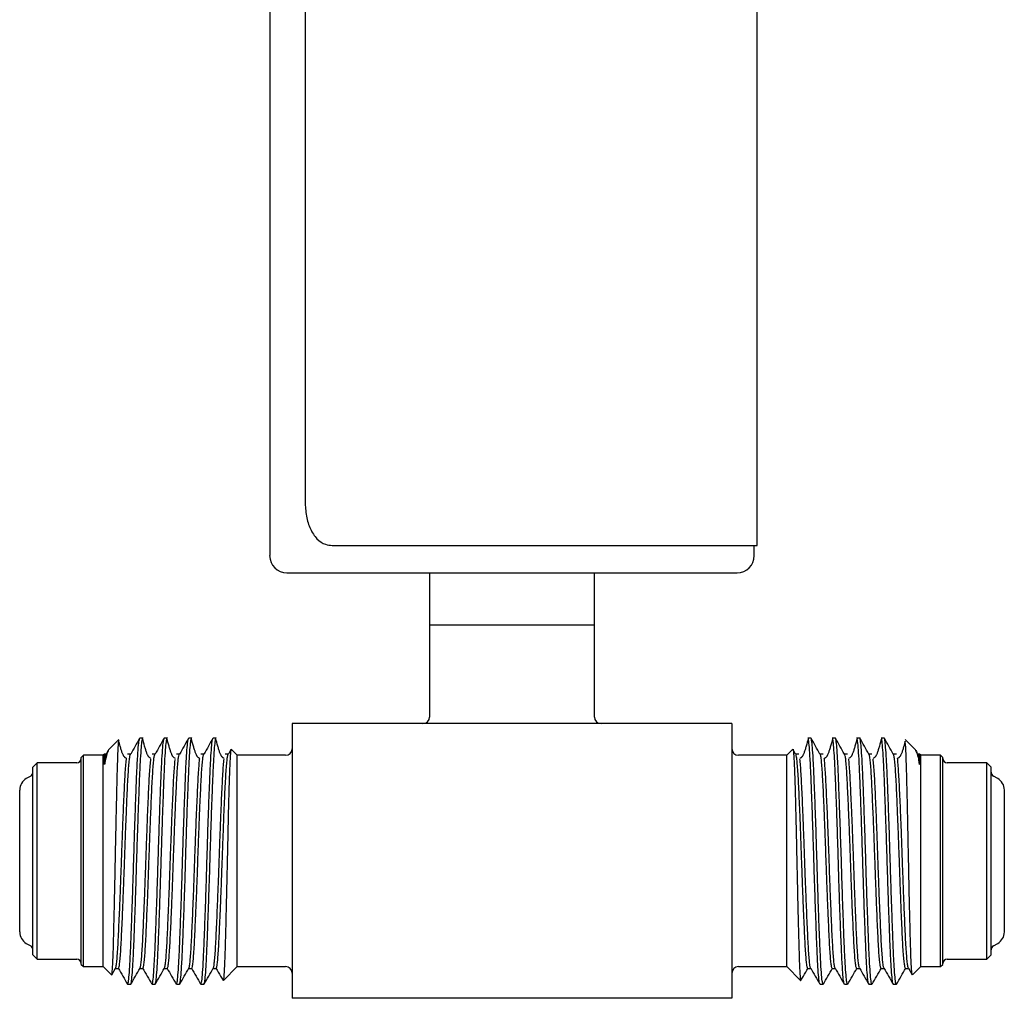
# Model space of a CAD drawing. Header units: inches. Extents: x 2.6 to 13.1, y 0.8 to 9.4.
# Tile 1 of 23: x 2.8 to 3.9, y 3.5 to 4.6. Entities that reach past the tile are written whole.
import ezdxf

# ---------------------------------------------------------------- set-up
doc = ezdxf.new("R2010")
doc.units = ezdxf.units.IN
doc.header["$MEASUREMENT"] = 0

msp = doc.modelspace()

# ---------------------------------------------------------------- linework, layer by layer
at = {"color": 7, "linetype": 'Continuous', "lineweight": 25}
for p, q in [((3.6184, 4.0102), (3.6184, 5.0727)), ((3.104, 5.0227), (3.104, 4.0602)), ((3.0638, 4.7467), (3.0638, 3.9986)), ((3.1347, 4.0102), (3.6184, 4.0102)), ((3.6149, 3.9986), (3.6149, 4.0102)), ((3.2456, 3.9789), (3.2456, 3.9199)), ((3.4332, 3.9199), (3.4332, 3.9789)), ((3.2456, 3.9199), (3.2456, 3.8149)), ((3.2456, 3.9199), (3.4332, 3.9199)), ((3.4331, 3.8149), (3.4331, 3.9199)), ((3.0894, 3.8074), (3.0894, 3.4949)), ((3.5894, 3.8074), (3.0894, 3.8074)), ((3.5894, 3.8074), (3.5894, 3.4949)), ((2.8922, 3.7893), (2.8804, 3.7775)), ((2.9195, 3.7909), (2.916, 3.7909)), ((2.9473, 3.7909), (2.9438, 3.7909)), ((2.975, 3.7909), (2.9716, 3.7909)), ((3.0028, 3.7909), (2.9994, 3.7909)), ((3.6794, 3.7909), (3.6759, 3.7909)), ((3.7071, 3.7909), (3.7037, 3.7909)), ((3.7349, 3.7909), (3.7314, 3.7909)), ((3.7627, 3.7909), (3.7592, 3.7909)), ((3.7983, 3.7775), (3.7865, 3.7893)), ((2.88, 3.7766), (2.8779, 3.7728)), ((3.0197, 3.7781), (3.0168, 3.7728)), ((3.0269, 3.7714), (3.0201, 3.7781)), ((3.6586, 3.7781), (3.6519, 3.7714)), ((3.662, 3.7728), (3.659, 3.7781)), ((3.8008, 3.7728), (3.7987, 3.7766)), ((2.8519, 3.7714), (2.8494, 3.7689)), ((2.8494, 3.5334), (2.8494, 3.7689)), ((2.8744, 3.7714), (2.8519, 3.7714)), ((2.8519, 3.5309), (2.8519, 3.7714)), ((2.8758, 3.7728), (2.8744, 3.7714)), ((2.8744, 3.5309), (2.8744, 3.7714)), ((2.8778, 3.7728), (2.8758, 3.7728)), ((3.0819, 3.7714), (3.0269, 3.7714)), ((3.0269, 3.5309), (3.0269, 3.7714)), ((3.6519, 3.7714), (3.5969, 3.7714)), ((3.6519, 3.5309), (3.6519, 3.7714)), ((3.8029, 3.7728), (3.8009, 3.7728)), ((3.8044, 3.7714), (3.8029, 3.7728)), ((3.8269, 3.7714), (3.8044, 3.7714)), ((3.8044, 3.5309), (3.8044, 3.7714)), ((3.8294, 3.7689), (3.8269, 3.7714)), ((3.8269, 3.5309), (3.8269, 3.7714)), ((3.8294, 3.5334), (3.8294, 3.7689)), ((2.7994, 3.7629), (2.7944, 3.7579)), ((2.7944, 3.5444), (2.7944, 3.7579)), ((2.8444, 3.7629), (2.7994, 3.7629)), ((2.7994, 3.5394), (2.7994, 3.7629)), ((3.8794, 3.7629), (3.8344, 3.7629)), ((3.8844, 3.7579), (3.8794, 3.7629)), ((3.8794, 3.5394), (3.8794, 3.7629)), ((3.8844, 3.5444), (3.8844, 3.7579)), ((2.7919, 3.7478), (2.7869, 3.7449)), ((3.8919, 3.7449), (3.8869, 3.7478)), ((2.7794, 3.5704), (2.7794, 3.7319)), ((3.8994, 3.5704), (3.8994, 3.7319)), ((2.7869, 3.5574), (2.7919, 3.5545)), ((3.8869, 3.5545), (3.8919, 3.5574)), ((2.7944, 3.5444), (2.7994, 3.5394)), ((2.7994, 3.5394), (2.8444, 3.5394)), ((3.8344, 3.5394), (3.8794, 3.5394)), ((3.8794, 3.5394), (3.8844, 3.5444)), ((2.8494, 3.5334), (2.8519, 3.5309)), ((2.8519, 3.5309), (2.8744, 3.5309)), ((2.8744, 3.5309), (2.8837, 3.5215)), ((2.8841, 3.5215), (2.8885, 3.5291)), ((2.8884, 3.5289), (2.8917, 3.5289)), ((3.0111, 3.5152), (3.0269, 3.5309)), ((3.0269, 3.5309), (3.0819, 3.5309)), ((3.5969, 3.5309), (3.6519, 3.5309)), ((3.6519, 3.5309), (3.6676, 3.5152)), ((3.787, 3.5289), (3.7903, 3.5289)), ((3.7902, 3.5291), (3.7946, 3.5215)), ((3.795, 3.5215), (3.8044, 3.5309)), ((3.8044, 3.5309), (3.8269, 3.5309)), ((3.8269, 3.5309), (3.8294, 3.5334)), ((2.9021, 3.5109), (2.9056, 3.5109)), ((2.9299, 3.5109), (2.9334, 3.5109)), ((2.9577, 3.5109), (2.9612, 3.5109)), ((2.9855, 3.5109), (2.9889, 3.5109)), ((3.6898, 3.5109), (3.6932, 3.5109)), ((3.7175, 3.5109), (3.721, 3.5109)), ((3.7453, 3.5109), (3.7488, 3.5109)), ((3.7731, 3.5109), (3.7766, 3.5109)), ((3.5894, 3.4949), (3.0894, 3.4949))]:
    msp.add_line(p, q, dxfattribs=at)
for centre, radius, start, end in [((3.0834, 3.9986), 0.0197, 180, 270), ((3.5953, 3.9986), 0.0197, 270, 0), ((3.2381, 3.8149), 0.0075, 270, 0), ((3.4406, 3.8149), 0.0075, 180, 270), ((3.0819, 3.7789), 0.0075, 270, 0), ((3.5969, 3.7789), 0.0075, 180, 270), ((2.8444, 3.7679), 0.005, 270, 0), ((3.8344, 3.7679), 0.005, 180, 270), ((2.7894, 3.7521), 0.005, 300, 0), ((3.8894, 3.7521), 0.005, 180, 240), ((2.7944, 3.7319), 0.015, 120, 180), ((3.8844, 3.7319), 0.015, 0, 60), ((2.7944, 3.5704), 0.015, 180, 240), ((3.8844, 3.5704), 0.015, 300, 0), ((2.7894, 3.5502), 0.005, 0, 60), ((3.8894, 3.5502), 0.005, 120, 180), ((2.8444, 3.5344), 0.005, 0, 90), ((3.8344, 3.5344), 0.005, 90, 180), ((3.0819, 3.5234), 0.0075, 0, 90), ((3.5969, 3.5234), 0.0075, 90, 180)]:
    msp.add_arc(centre, radius, start, end, dxfattribs=at)
for points, knots in [([(3.104, 4.0602), (3.1043, 4.0546), (3.1049, 4.0433), (3.1097, 4.0284), (3.1171, 4.0171), (3.1259, 4.0111), (3.1322, 4.0104), (3.1347, 4.0102)], [0, 0, 0, 0, 0.213937, 0.427882, 0.64152, 0.853971, 1, 1, 1, 1]), ([(3.0834, 3.9789), (3.0838, 3.9789), (3.0846, 3.9789), (3.0907, 3.9789), (3.1, 3.9789), (3.1117, 3.9789), (3.1249, 3.9789), (3.1404, 3.9789), (3.1581, 3.9789), (3.1777, 3.9789), (3.1989, 3.9789), (3.2214, 3.9789), (3.2472, 3.9789), (3.2762, 3.9789), (3.3078, 3.9789), (3.3394, 3.9789), (3.3709, 3.9789), (3.4026, 3.9789), (3.4315, 3.9789), (3.4573, 3.9789), (3.4798, 3.9789), (3.501, 3.9789), (3.5206, 3.9789), (3.5383, 3.9789), (3.5538, 3.9789), (3.567, 3.9789), (3.5787, 3.9789), (3.588, 3.9789), (3.5941, 3.9789), (3.5949, 3.9789), (3.5953, 3.9789)], [0, 0, 0, 0, 0.038812, 0.078828, 0.119976, 0.152133, 0.184303, 0.217145, 0.25, 0.282842, 0.315697, 0.347854, 0.380024, 0.421161, 0.461179, 0.5, 0.538809, 0.578828, 0.619976, 0.652133, 0.684303, 0.717145, 0.75, 0.782842, 0.815697, 0.847854, 0.880024, 0.921161, 0.961182, 1, 1, 1, 1]), ([(2.8839, 3.5217), (2.8839, 3.5216), (2.8841, 3.5208), (2.8844, 3.5231), (2.8849, 3.5287), (2.8854, 3.538), (2.8859, 3.5506), (2.8863, 3.566), (2.8867, 3.584), (2.8872, 3.6038), (2.8877, 3.6253), (2.8881, 3.6475), (2.8886, 3.6701), (2.889, 3.6922), (2.8895, 3.7135), (2.89, 3.733), (2.8904, 3.7504), (2.8908, 3.7651), (2.8913, 3.7769), (2.8918, 3.7849), (2.8922, 3.7891), (2.8924, 3.789), (2.8925, 3.789)], [0, 0, 0, 0, 0.011547, 0.063734, 0.115005, 0.167743, 0.219354, 0.272456, 0.324294, 0.377596, 0.430074, 0.484074, 0.536547, 0.590494, 0.643778, 0.698603, 0.751949, 0.806817, 0.861109, 0.916981, 0.971273, 1, 1, 1, 1]), ([(2.9009, 3.7679), (2.9005, 3.768), (2.9, 3.7681), (2.8991, 3.7687), (2.8986, 3.7693), (2.8982, 3.7699), (2.8979, 3.7703), (2.8976, 3.7708), (2.8972, 3.7716), (2.8966, 3.7728), (2.8957, 3.775), (2.8947, 3.7782), (2.8933, 3.7832), (2.8926, 3.7857), (2.8921, 3.7873)], [0, 0, 0, 0, 0.119742, 0.164181, 0.20018, 0.216035, 0.231201, 0.246395, 0.262348, 0.298893, 0.344714, 0.471413, 0.651338, 1, 1, 1, 1]), ([(2.9021, 3.5109), (2.9024, 3.5114), (2.903, 3.5124), (2.9039, 3.5208), (2.9048, 3.5338), (2.9056, 3.5513), (2.9064, 3.5725), (2.9073, 3.597), (2.9082, 3.6235), (2.9091, 3.6509), (2.9099, 3.6783), (2.9108, 3.7048), (2.9117, 3.7292), (2.9125, 3.7505), (2.9134, 3.768), (2.9143, 3.781), (2.9151, 3.7888), (2.9156, 3.7898), (2.9158, 3.7902)], [0, 0, 0, 0, 0.062912, 0.127095, 0.191279, 0.254228, 0.317175, 0.381358, 0.445542, 0.508491, 0.571438, 0.635621, 0.699805, 0.762754, 0.825701, 0.889884, 0.954068, 1, 1, 1, 1]), ([(2.9056, 3.5109), (2.9059, 3.5114), (2.9064, 3.5124), (2.9073, 3.5208), (2.9082, 3.5338), (2.9091, 3.5513), (2.9099, 3.5725), (2.9108, 3.597), (2.9117, 3.6235), (2.9125, 3.6509), (2.9134, 3.6783), (2.9143, 3.7048), (2.9152, 3.7292), (2.916, 3.7505), (2.9169, 3.768), (2.9178, 3.7812), (2.9187, 3.7887), (2.9192, 3.7918), (2.9195, 3.7909), (2.9195, 3.7909)], [0, 0, 0, 0, 0.061864, 0.124972, 0.18808, 0.249973, 0.311865, 0.374973, 0.438081, 0.499974, 0.561866, 0.624974, 0.688082, 0.749975, 0.811867, 0.874975, 0.938083, 0.999976, 1, 1, 1, 1]), ([(2.9158, 3.7907), (2.9141, 3.7878), (2.9107, 3.7819), (2.9073, 3.7759), (2.9056, 3.7728)], [0, 0, 0, 0, 0.502526, 1, 1, 1, 1]), ([(2.9287, 3.7679), (2.9283, 3.768), (2.9278, 3.7681), (2.9269, 3.7687), (2.9264, 3.7693), (2.926, 3.7699), (2.9257, 3.7703), (2.9254, 3.7708), (2.9249, 3.7716), (2.9244, 3.7728), (2.9235, 3.775), (2.9225, 3.7782), (2.9207, 3.7845), (2.9198, 3.7878), (2.9191, 3.7903)], [0, 0, 0, 0, 0.101236, 0.138807, 0.169244, 0.182649, 0.195472, 0.208318, 0.221805, 0.252704, 0.291444, 0.398566, 0.550688, 1, 1, 1, 1]), ([(2.9299, 3.5109), (2.9302, 3.5114), (2.9307, 3.5124), (2.9316, 3.5208), (2.9325, 3.5338), (2.9334, 3.5513), (2.9342, 3.5725), (2.9351, 3.597), (2.936, 3.6235), (2.9369, 3.6509), (2.9377, 3.6783), (2.9386, 3.7048), (2.9395, 3.7292), (2.9403, 3.7505), (2.9412, 3.768), (2.9421, 3.781), (2.9429, 3.7888), (2.9434, 3.7898), (2.9436, 3.7902)], [0, 0, 0, 0, 0.062912, 0.127095, 0.191279, 0.254228, 0.317175, 0.381358, 0.445542, 0.508491, 0.571438, 0.635621, 0.699805, 0.762754, 0.825701, 0.889884, 0.954068, 1, 1, 1, 1]), ([(2.9334, 3.5109), (2.9337, 3.5114), (2.9342, 3.5124), (2.9351, 3.5208), (2.936, 3.5338), (2.9369, 3.5513), (2.9377, 3.5725), (2.9386, 3.597), (2.9395, 3.6235), (2.9403, 3.6509), (2.9412, 3.6783), (2.9421, 3.7048), (2.943, 3.7292), (2.9438, 3.7505), (2.9446, 3.768), (2.9455, 3.7812), (2.9464, 3.7887), (2.947, 3.7918), (2.9473, 3.7909), (2.9473, 3.7909)], [0, 0, 0, 0, 0.061864, 0.124972, 0.18808, 0.249973, 0.311865, 0.374973, 0.438081, 0.499974, 0.561866, 0.624974, 0.688082, 0.749975, 0.811867, 0.874975, 0.938083, 0.999976, 1, 1, 1, 1]), ([(2.9436, 3.7907), (2.9419, 3.7878), (2.9385, 3.7819), (2.9351, 3.7759), (2.9334, 3.7728)], [0, 0, 0, 0, 0.502529, 1, 1, 1, 1]), ([(2.9564, 3.7679), (2.9561, 3.768), (2.9556, 3.7681), (2.9547, 3.7687), (2.9542, 3.7693), (2.9537, 3.7699), (2.9534, 3.7703), (2.9531, 3.7708), (2.9527, 3.7716), (2.9522, 3.7728), (2.9513, 3.775), (2.9503, 3.7782), (2.9485, 3.7845), (2.9476, 3.7878), (2.9469, 3.7903)], [0, 0, 0, 0, 0.101232, 0.138805, 0.169241, 0.182647, 0.195469, 0.208315, 0.221803, 0.252702, 0.291443, 0.398565, 0.550689, 1, 1, 1, 1]), ([(2.9577, 3.5109), (2.958, 3.5114), (2.9585, 3.5124), (2.9594, 3.5208), (2.9603, 3.5338), (2.9612, 3.5513), (2.962, 3.5725), (2.9629, 3.597), (2.9638, 3.6235), (2.9646, 3.6509), (2.9655, 3.6783), (2.9664, 3.7048), (2.9673, 3.7292), (2.9681, 3.7505), (2.9689, 3.768), (2.9698, 3.781), (2.9707, 3.7888), (2.9711, 3.7898), (2.9713, 3.7902)], [0, 0, 0, 0, 0.062912, 0.127095, 0.191279, 0.254228, 0.317175, 0.381358, 0.445542, 0.508491, 0.571438, 0.635621, 0.699805, 0.762754, 0.825701, 0.889884, 0.954068, 1, 1, 1, 1]), ([(2.9612, 3.5109), (2.9614, 3.5114), (2.962, 3.5124), (2.9629, 3.5208), (2.9638, 3.5338), (2.9646, 3.5513), (2.9655, 3.5725), (2.9664, 3.597), (2.9673, 3.6235), (2.9681, 3.6509), (2.9689, 3.6783), (2.9698, 3.7048), (2.9707, 3.7292), (2.9716, 3.7505), (2.9724, 3.768), (2.9733, 3.7812), (2.9742, 3.7887), (2.9748, 3.7918), (2.975, 3.7909), (2.975, 3.7909)], [0, 0, 0, 0, 0.061864, 0.124972, 0.18808, 0.249973, 0.311865, 0.374973, 0.438081, 0.499974, 0.561866, 0.624974, 0.688082, 0.749975, 0.811867, 0.874975, 0.938083, 0.999976, 1, 1, 1, 1]), ([(2.9713, 3.7907), (2.9697, 3.7878), (2.9663, 3.7819), (2.9629, 3.7759), (2.9612, 3.7728)], [0, 0, 0, 0, 0.502533, 1, 1, 1, 1]), ([(2.9842, 3.7679), (2.9839, 3.768), (2.9834, 3.7681), (2.9825, 3.7687), (2.9819, 3.7693), (2.9815, 3.7699), (2.9812, 3.7703), (2.9809, 3.7708), (2.9805, 3.7716), (2.98, 3.7728), (2.9791, 3.775), (2.978, 3.7782), (2.9763, 3.7845), (2.9753, 3.7878), (2.9746, 3.7903)], [0, 0, 0, 0, 0.101229, 0.138802, 0.169239, 0.182644, 0.195467, 0.208313, 0.221801, 0.2527, 0.291441, 0.398565, 0.55069, 1, 1, 1, 1]), ([(2.9855, 3.5109), (2.9857, 3.5114), (2.9863, 3.5124), (2.9872, 3.5208), (2.9881, 3.5338), (2.9889, 3.5513), (2.9898, 3.5725), (2.9907, 3.597), (2.9916, 3.6235), (2.9924, 3.6509), (2.9932, 3.6783), (2.9941, 3.7048), (2.995, 3.7292), (2.9959, 3.7505), (2.9967, 3.768), (2.9976, 3.781), (2.9984, 3.7888), (2.9989, 3.7898), (2.9991, 3.7902)], [0, 0, 0, 0, 0.062912, 0.127095, 0.191279, 0.254228, 0.317175, 0.381358, 0.445542, 0.508491, 0.571438, 0.635621, 0.699805, 0.762754, 0.825701, 0.889884, 0.954068, 1, 1, 1, 1]), ([(2.9889, 3.5109), (2.9892, 3.5114), (2.9898, 3.5124), (2.9907, 3.5208), (2.9916, 3.5338), (2.9924, 3.5513), (2.9932, 3.5725), (2.9941, 3.597), (2.995, 3.6235), (2.9959, 3.6509), (2.9967, 3.6783), (2.9976, 3.7048), (2.9985, 3.7292), (2.9994, 3.7505), (3.0002, 3.768), (3.0011, 3.7812), (3.002, 3.7887), (3.0025, 3.7918), (3.0028, 3.7909), (3.0028, 3.7909)], [0, 0, 0, 0, 0.061864, 0.124972, 0.18808, 0.249973, 0.311865, 0.374973, 0.438081, 0.499974, 0.561866, 0.624974, 0.688082, 0.749975, 0.811867, 0.874975, 0.938083, 0.999976, 1, 1, 1, 1]), ([(2.9991, 3.7907), (2.9974, 3.7878), (2.9941, 3.7819), (2.9907, 3.7759), (2.989, 3.7728)], [0, 0, 0, 0, 0.502536, 1, 1, 1, 1]), ([(3.012, 3.7679), (3.0116, 3.768), (3.0111, 3.7681), (3.0103, 3.7687), (3.0097, 3.7693), (3.0093, 3.7699), (3.009, 3.7703), (3.0087, 3.7708), (3.0083, 3.7716), (3.0077, 3.7728), (3.0068, 3.775), (3.0058, 3.7782), (3.004, 3.7845), (3.0031, 3.7878), (3.0024, 3.7903)], [0, 0, 0, 0, 0.101226, 0.138799, 0.169236, 0.182642, 0.195465, 0.208311, 0.221799, 0.252699, 0.29144, 0.398564, 0.550691, 1, 1, 1, 1]), ([(3.6763, 3.7903), (3.6756, 3.7878), (3.6747, 3.7845), (3.6729, 3.7782), (3.6719, 3.775), (3.671, 3.7728), (3.6704, 3.7716), (3.67, 3.7708), (3.6697, 3.7703), (3.6694, 3.7699), (3.669, 3.7693), (3.6685, 3.7687), (3.6676, 3.7681), (3.6671, 3.768), (3.6667, 3.7679)], [0, 0, 0, 0, 0.449309, 0.601436, 0.70856, 0.747301, 0.778201, 0.791689, 0.804535, 0.817358, 0.830764, 0.861201, 0.898774, 1, 1, 1, 1]), ([(3.6895, 3.5116), (3.6893, 3.512), (3.6889, 3.513), (3.688, 3.5208), (3.6871, 3.5337), (3.6863, 3.5513), (3.6855, 3.5725), (3.6846, 3.597), (3.6837, 3.6235), (3.6828, 3.6509), (3.682, 3.6783), (3.6811, 3.7048), (3.6802, 3.7292), (3.6794, 3.7505), (3.6785, 3.768), (3.6776, 3.7809), (3.6769, 3.7882), (3.6765, 3.7892), (3.6763, 3.7895)], [0, 0, 0, 0, 0.04754, 0.113984, 0.180428, 0.245593, 0.310757, 0.3772, 0.443644, 0.50881, 0.573973, 0.640417, 0.706861, 0.772026, 0.83719, 0.903633, 0.970077, 1, 1, 1, 1]), ([(3.6932, 3.5109), (3.693, 3.5114), (3.6924, 3.5124), (3.6915, 3.5208), (3.6906, 3.5338), (3.6898, 3.5513), (3.6889, 3.5725), (3.688, 3.597), (3.6871, 3.6235), (3.6863, 3.6509), (3.6855, 3.6783), (3.6846, 3.7048), (3.6837, 3.7292), (3.6828, 3.7505), (3.682, 3.768), (3.6811, 3.7812), (3.6802, 3.7887), (3.6796, 3.7918), (3.6794, 3.7909), (3.6794, 3.7909)], [0, 0, 0, 0, 0.061857, 0.124965, 0.188073, 0.249967, 0.311858, 0.374966, 0.438074, 0.499967, 0.561859, 0.624967, 0.688075, 0.749968, 0.81186, 0.874967, 0.938075, 0.999969, 1, 1, 1, 1]), ([(3.6897, 3.7728), (3.688, 3.7759), (3.6846, 3.7819), (3.6813, 3.7878), (3.6796, 3.7907)], [0, 0, 0, 0, 0.497464, 1, 1, 1, 1]), ([(3.7041, 3.7903), (3.7034, 3.7878), (3.7024, 3.7845), (3.7007, 3.7782), (3.6996, 3.775), (3.6988, 3.7728), (3.6982, 3.7716), (3.6978, 3.7708), (3.6975, 3.7703), (3.6972, 3.7699), (3.6968, 3.7693), (3.6962, 3.7687), (3.6953, 3.7681), (3.6949, 3.768), (3.6945, 3.7679)], [0, 0, 0, 0, 0.44931, 0.601435, 0.708559, 0.7473, 0.778199, 0.791687, 0.804533, 0.817356, 0.830761, 0.861198, 0.898771, 1, 1, 1, 1]), ([(3.7173, 3.5116), (3.7171, 3.512), (3.7166, 3.513), (3.7158, 3.5208), (3.7149, 3.5337), (3.7141, 3.5513), (3.7132, 3.5725), (3.7123, 3.597), (3.7114, 3.6235), (3.7106, 3.6509), (3.7098, 3.6783), (3.7089, 3.7048), (3.708, 3.7292), (3.7071, 3.7505), (3.7063, 3.768), (3.7054, 3.7809), (3.7047, 3.7882), (3.7042, 3.7892), (3.7041, 3.7895)], [0, 0, 0, 0, 0.04754, 0.113984, 0.180428, 0.245593, 0.310757, 0.3772, 0.443644, 0.50881, 0.573973, 0.640417, 0.706861, 0.772026, 0.83719, 0.903633, 0.970077, 1, 1, 1, 1]), ([(3.721, 3.5109), (3.7207, 3.5114), (3.7202, 3.5124), (3.7193, 3.5208), (3.7184, 3.5338), (3.7175, 3.5513), (3.7167, 3.5725), (3.7158, 3.597), (3.7149, 3.6235), (3.7141, 3.6509), (3.7132, 3.6783), (3.7123, 3.7048), (3.7114, 3.7292), (3.7106, 3.7505), (3.7098, 3.768), (3.7089, 3.7812), (3.708, 3.7887), (3.7074, 3.7918), (3.7071, 3.7909), (3.7071, 3.7909)], [0, 0, 0, 0, 0.061857, 0.124965, 0.188073, 0.249967, 0.311858, 0.374966, 0.438074, 0.499967, 0.561859, 0.624967, 0.688075, 0.749968, 0.81186, 0.874967, 0.938075, 0.999969, 1, 1, 1, 1]), ([(3.7175, 3.7728), (3.7158, 3.7759), (3.7124, 3.7819), (3.709, 3.7878), (3.7074, 3.7907)], [0, 0, 0, 0, 0.4974671, 1, 1, 1, 1]), ([(3.7318, 3.7903), (3.7311, 3.7878), (3.7302, 3.7845), (3.7285, 3.7782), (3.7274, 3.775), (3.7265, 3.7728), (3.726, 3.7716), (3.7256, 3.7708), (3.7253, 3.7703), (3.725, 3.7699), (3.7245, 3.7693), (3.724, 3.7687), (3.7231, 3.7681), (3.7226, 3.768), (3.7223, 3.7679)], [0, 0, 0, 0, 0.449311, 0.601435, 0.708557, 0.747298, 0.778197, 0.791685, 0.804531, 0.817353, 0.830759, 0.861195, 0.898768, 1, 1, 1, 1]), ([(3.7451, 3.5116), (3.7449, 3.512), (3.7444, 3.513), (3.7436, 3.5208), (3.7427, 3.5337), (3.7419, 3.5513), (3.741, 3.5725), (3.7401, 3.597), (3.7392, 3.6235), (3.7384, 3.6509), (3.7375, 3.6783), (3.7366, 3.7048), (3.7358, 3.7292), (3.7349, 3.7505), (3.7341, 3.768), (3.7332, 3.7809), (3.7324, 3.7882), (3.732, 3.7892), (3.7319, 3.7895)], [0, 0, 0, 0, 0.04754, 0.113984, 0.180428, 0.245593, 0.310757, 0.3772, 0.443644, 0.50881, 0.573973, 0.640417, 0.706861, 0.772026, 0.83719, 0.903633, 0.970077, 1, 1, 1, 1]), ([(3.7488, 3.5109), (3.7485, 3.5114), (3.748, 3.5124), (3.7471, 3.5208), (3.7462, 3.5338), (3.7453, 3.5513), (3.7445, 3.5725), (3.7436, 3.597), (3.7427, 3.6235), (3.7419, 3.6509), (3.741, 3.6783), (3.7401, 3.7048), (3.7392, 3.7292), (3.7384, 3.7505), (3.7375, 3.768), (3.7366, 3.7812), (3.7357, 3.7887), (3.7352, 3.7918), (3.7349, 3.7909), (3.7349, 3.7909)], [0, 0, 0, 0, 0.061857, 0.124965, 0.188073, 0.249967, 0.311858, 0.374966, 0.438074, 0.499967, 0.561859, 0.624967, 0.688075, 0.749968, 0.81186, 0.874967, 0.938075, 0.999969, 1, 1, 1, 1]), ([(3.7453, 3.7728), (3.7436, 3.7759), (3.7402, 3.7819), (3.7368, 3.7878), (3.7351, 3.7907)], [0, 0, 0, 0, 0.497471, 1, 1, 1, 1]), ([(3.7596, 3.7903), (3.7589, 3.7878), (3.758, 3.7845), (3.7562, 3.7782), (3.7552, 3.775), (3.7543, 3.7728), (3.7538, 3.7716), (3.7534, 3.7708), (3.7531, 3.7703), (3.7527, 3.7699), (3.7523, 3.7693), (3.7518, 3.7687), (3.7509, 3.7681), (3.7504, 3.768), (3.7501, 3.7679)], [0, 0, 0, 0, 0.449312, 0.601434, 0.708556, 0.747296, 0.778195, 0.791682, 0.804528, 0.817351, 0.830756, 0.861193, 0.898764, 1, 1, 1, 1]), ([(3.7729, 3.5116), (3.7727, 3.512), (3.7722, 3.513), (3.7714, 3.5208), (3.7705, 3.5337), (3.7696, 3.5513), (3.7688, 3.5725), (3.7679, 3.597), (3.767, 3.6235), (3.7662, 3.6509), (3.7653, 3.6783), (3.7644, 3.7048), (3.7635, 3.7292), (3.7627, 3.7505), (3.7618, 3.768), (3.761, 3.7809), (3.7602, 3.7882), (3.7598, 3.7892), (3.7597, 3.7895)], [0, 0, 0, 0, 0.0475402, 0.1139836, 0.1804277, 0.2455931, 0.3107567, 0.3772002, 0.4436443, 0.5088096, 0.5739733, 0.6404168, 0.7068609, 0.7720262, 0.8371899, 0.9036334, 0.9700775, 1, 1, 1, 1]), ([(3.7766, 3.5109), (3.7763, 3.5114), (3.7757, 3.5124), (3.7748, 3.5208), (3.7739, 3.5338), (3.7731, 3.5513), (3.7723, 3.5725), (3.7714, 3.597), (3.7705, 3.6235), (3.7696, 3.6509), (3.7688, 3.6783), (3.7679, 3.7048), (3.767, 3.7292), (3.7662, 3.7505), (3.7653, 3.768), (3.7644, 3.7812), (3.7635, 3.7887), (3.763, 3.7918), (3.7627, 3.7909), (3.7627, 3.7909)], [0, 0, 0, 0, 0.061857, 0.124965, 0.188073, 0.249967, 0.311858, 0.374966, 0.438074, 0.499967, 0.561859, 0.624967, 0.688075, 0.749968, 0.81186, 0.874967, 0.938075, 0.999969, 1, 1, 1, 1]), ([(3.7731, 3.7728), (3.7714, 3.7759), (3.768, 3.7819), (3.7646, 3.7878), (3.7629, 3.7907)], [0, 0, 0, 0, 0.497474, 1, 1, 1, 1]), ([(3.7866, 3.7873), (3.7861, 3.7857), (3.7854, 3.7832), (3.784, 3.7782), (3.783, 3.775), (3.7821, 3.7728), (3.7816, 3.7716), (3.7811, 3.7708), (3.7808, 3.7703), (3.7805, 3.7699), (3.7801, 3.7693), (3.7796, 3.7687), (3.7787, 3.7681), (3.7782, 3.768), (3.7778, 3.7679)], [0, 0, 0, 0, 0.348662, 0.528587, 0.655286, 0.701107, 0.737652, 0.753605, 0.768799, 0.783965, 0.79982, 0.835819, 0.880258, 1, 1, 1, 1]), ([(3.7947, 3.5216), (3.7945, 3.522), (3.7943, 3.523), (3.7938, 3.5288), (3.7933, 3.538), (3.7929, 3.5506), (3.7924, 3.566), (3.792, 3.584), (3.7915, 3.6038), (3.791, 3.6253), (3.7906, 3.6475), (3.7901, 3.6701), (3.7897, 3.6922), (3.7892, 3.7135), (3.7888, 3.733), (3.7883, 3.7504), (3.7879, 3.7652), (3.7874, 3.7768), (3.787, 3.7844), (3.7867, 3.7865), (3.7866, 3.7873)], [0, 0, 0, 0, 0.050001, 0.104779, 0.161123, 0.216264, 0.272997, 0.32838, 0.385327, 0.441394, 0.499087, 0.555149, 0.612785, 0.669713, 0.728287, 0.785282, 0.843901, 0.901907, 0.961599, 1, 1, 1, 1]), ([(2.8806, 3.7773), (2.8805, 3.7773), (2.8798, 3.7772), (2.8785, 3.7732), (2.877, 3.767), (2.8761, 3.7621), (2.8758, 3.7608)], [0, 0, 0, 0, 0.079753, 0.464172, 0.861204, 1, 1, 1, 1]), ([(3.0199, 3.7779), (3.0198, 3.7781), (3.0196, 3.7786), (3.0192, 3.7759), (3.0188, 3.7697), (3.0183, 3.7599), (3.0178, 3.7471), (3.0173, 3.7314), (3.0168, 3.7135), (3.0163, 3.6935), (3.0159, 3.6723), (3.0154, 3.6502), (3.0149, 3.6282), (3.0144, 3.6065), (3.0139, 3.586), (3.0134, 3.5671), (3.013, 3.5505), (3.0125, 3.5366), (3.012, 3.5258), (3.0115, 3.5185), (3.0112, 3.515), (3.011, 3.5153), (3.0109, 3.5154)], [0, 0, 0, 0, 0.0220015, 0.0728834, 0.1251987, 0.1767869, 0.2298711, 0.2814582, 0.3344962, 0.3868466, 0.4407076, 0.4931825, 0.5471583, 0.6000794, 0.6545089, 0.7078679, 0.7627719, 0.8162723, 0.8712799, 0.9255219, 0.9813371, 1, 1, 1, 1]), ([(3.6588, 3.7779), (3.6589, 3.7781), (3.6591, 3.7786), (3.6595, 3.7758), (3.66, 3.7697), (3.6604, 3.7599), (3.6609, 3.7471), (3.6614, 3.7314), (3.6619, 3.7135), (3.6624, 3.6935), (3.6629, 3.6723), (3.6633, 3.6502), (3.6638, 3.6282), (3.6643, 3.6065), (3.6648, 3.586), (3.6653, 3.5671), (3.6657, 3.5505), (3.6662, 3.5366), (3.6667, 3.5258), (3.6672, 3.5185), (3.6676, 3.515), (3.6678, 3.5153), (3.6678, 3.5154)], [0, 0, 0, 0, 0.019107, 0.070139, 0.12261, 0.17435, 0.227592, 0.279332, 0.332526, 0.385032, 0.439052, 0.491683, 0.545818, 0.598896, 0.653486, 0.707003, 0.76207, 0.815728, 0.870899, 0.925301, 0.981282, 1, 1, 1, 1]), ([(3.7981, 3.7773), (3.7982, 3.7773), (3.7989, 3.7772), (3.8003, 3.7732), (3.8018, 3.767), (3.8026, 3.7621), (3.8029, 3.7608)], [0, 0, 0, 0, 0.079753, 0.464172, 0.861204, 1, 1, 1, 1]), ([(2.8758, 3.7608), (2.8758, 3.7617), (2.8758, 3.7666), (2.8758, 3.7718), (2.8758, 3.7725), (2.8758, 3.7728)], [0, 0, 0, 0, 0.127179, 0.639065, 1, 1, 1, 1]), ([(2.8758, 3.7608), (2.8762, 3.7645), (2.8768, 3.7705), (2.8775, 3.773), (2.8778, 3.7726), (2.8779, 3.7725)], [0, 0, 0, 0, 0.556383, 0.877565, 1, 1, 1, 1]), ([(2.8885, 3.5292), (2.8887, 3.5297), (2.8891, 3.5308), (2.8898, 3.5357), (2.8904, 3.543), (2.8911, 3.5527), (2.8917, 3.5643), (2.8923, 3.5779), (2.893, 3.5931), (2.8937, 3.6097), (2.8943, 3.6271), (2.895, 3.6449), (2.8956, 3.6628), (2.8963, 3.6805), (2.8969, 3.6977), (2.8976, 3.7139), (2.8983, 3.7286), (2.8989, 3.7415), (2.8995, 3.7526), (2.9002, 3.7613), (2.9006, 3.7664), (2.9009, 3.7677), (2.9009, 3.7677)], [0, 0, 0, 0, 0.049321, 0.102462, 0.1558, 0.208747, 0.260738, 0.312727, 0.365673, 0.419011, 0.472152, 0.524521, 0.57624, 0.628927, 0.682199, 0.735471, 0.78816, 0.839879, 0.892246, 0.945387, 0.998725, 1, 1, 1, 1]), ([(2.8917, 3.5292), (2.8918, 3.5291), (2.8921, 3.5288), (2.8926, 3.5309), (2.8932, 3.5356), (2.8939, 3.543), (2.8946, 3.5526), (2.8952, 3.5643), (2.8958, 3.5779), (2.8965, 3.5931), (2.8971, 3.6097), (2.8978, 3.6271), (2.8985, 3.6449), (2.8991, 3.6628), (2.8997, 3.6805), (2.9004, 3.6977), (2.9011, 3.7139), (2.9017, 3.7286), (2.9023, 3.7415), (2.903, 3.7526), (2.9036, 3.7615), (2.9043, 3.7681), (2.905, 3.7718), (2.9054, 3.7733), (2.9056, 3.7728), (2.9056, 3.7728)], [0, 0, 0, 0, 0.015014, 0.061514, 0.108701, 0.156063, 0.203078, 0.249244, 0.295408, 0.342421, 0.389783, 0.436971, 0.483473, 0.529396, 0.57618, 0.623484, 0.670788, 0.717573, 0.763497, 0.809997, 0.857184, 0.904546, 0.951561, 0.997727, 1, 1, 1, 1]), ([(2.9056, 3.7728), (2.905, 3.7728), (2.9039, 3.7728), (2.9027, 3.7728), (2.9021, 3.7728)], [0, 0, 0, 0, 0.499998, 1, 1, 1, 1]), ([(2.9163, 3.5294), (2.9163, 3.5294), (2.9166, 3.5295), (2.9171, 3.5322), (2.9178, 3.5378), (2.9184, 3.546), (2.9191, 3.5563), (2.9197, 3.5687), (2.9203, 3.5828), (2.921, 3.5985), (2.9217, 3.6154), (2.9223, 3.633), (2.923, 3.6509), (2.9236, 3.6687), (2.9243, 3.6863), (2.9249, 3.7033), (2.9256, 3.719), (2.9262, 3.7331), (2.9268, 3.7455), (2.9275, 3.7557), (2.9281, 3.7631), (2.9284, 3.766), (2.9286, 3.767)], [0, 0, 0, 0, 0.014216, 0.067135, 0.120642, 0.17415, 0.22707, 0.279018, 0.331616, 0.384992, 0.438565, 0.491745, 0.543965, 0.596184, 0.649363, 0.702937, 0.756313, 0.808913, 0.860859, 0.913779, 0.967286, 1, 1, 1, 1]), ([(2.9195, 3.5292), (2.9196, 3.5292), (2.92, 3.5292), (2.9206, 3.5322), (2.9212, 3.5378), (2.9219, 3.546), (2.9226, 3.5563), (2.9232, 3.5687), (2.9238, 3.5828), (2.9245, 3.5985), (2.9252, 3.6154), (2.9258, 3.633), (2.9264, 3.6509), (2.9271, 3.6687), (2.9277, 3.6863), (2.9284, 3.7033), (2.9291, 3.719), (2.9297, 3.7331), (2.9303, 3.7454), (2.931, 3.7558), (2.9316, 3.764), (2.9323, 3.7696), (2.9329, 3.7726), (2.9333, 3.7726), (2.9334, 3.7726)], [0, 0, 0, 0, 0.030466, 0.077237, 0.124526, 0.171817, 0.218588, 0.264499, 0.310986, 0.35816, 0.405508, 0.452509, 0.498662, 0.544813, 0.591813, 0.639161, 0.686335, 0.732823, 0.778734, 0.825504, 0.872794, 0.920084, 0.966856, 1, 1, 1, 1]), ([(2.9334, 3.7728), (2.9328, 3.7728), (2.9316, 3.7728), (2.9305, 3.7728), (2.9299, 3.7728)], [0, 0, 0, 0, 0.499995, 1, 1, 1, 1]), ([(2.944, 3.5294), (2.9442, 3.5296), (2.9445, 3.5301), (2.9451, 3.5338), (2.9458, 3.5402), (2.9464, 3.5492), (2.9471, 3.5602), (2.9477, 3.5732), (2.9483, 3.5878), (2.949, 3.604), (2.9497, 3.6213), (2.9503, 3.639), (2.9509, 3.6568), (2.9516, 3.6746), (2.9523, 3.6921), (2.9529, 3.7087), (2.9536, 3.7239), (2.9542, 3.7374), (2.9548, 3.7492), (2.9555, 3.7587), (2.956, 3.7647), (2.9563, 3.7666), (2.9564, 3.767)], [0, 0, 0, 0, 0.031841, 0.085046, 0.138646, 0.192048, 0.244674, 0.296646, 0.349592, 0.403126, 0.456659, 0.509606, 0.561579, 0.614204, 0.667605, 0.721205, 0.774411, 0.826657, 0.878902, 0.932107, 0.985707, 1, 1, 1, 1]), ([(2.9473, 3.5289), (2.9475, 3.5292), (2.9479, 3.5297), (2.9486, 3.5338), (2.9492, 3.5402), (2.9499, 3.5492), (2.9505, 3.5602), (2.9512, 3.5732), (2.9518, 3.5878), (2.9525, 3.604), (2.9532, 3.6213), (2.9538, 3.639), (2.9544, 3.6568), (2.9551, 3.6746), (2.9557, 3.6921), (2.9564, 3.7087), (2.9571, 3.7239), (2.9577, 3.7374), (2.9583, 3.7491), (2.959, 3.7588), (2.9596, 3.7662), (2.9603, 3.7709), (2.9608, 3.773), (2.9611, 3.7726), (2.9612, 3.7725)], [0, 0, 0, 0, 0.045975, 0.092977, 0.140328, 0.187504, 0.233995, 0.279908, 0.326681, 0.373973, 0.421266, 0.46804, 0.513953, 0.560443, 0.607619, 0.65497, 0.701973, 0.748128, 0.794282, 0.841284, 0.888635, 0.935811, 0.982302, 1, 1, 1, 1]), ([(2.9612, 3.7728), (2.9606, 3.7728), (2.9594, 3.7728), (2.9583, 3.7728), (2.9577, 3.7728)], [0, 0, 0, 0, 0.499993, 1, 1, 1, 1]), ([(2.9718, 3.5292), (2.972, 3.5297), (2.9724, 3.5308), (2.9731, 3.5357), (2.9738, 3.543), (2.9744, 3.5527), (2.975, 3.5643), (2.9757, 3.5779), (2.9763, 3.5931), (2.977, 3.6097), (2.9777, 3.6272), (2.9783, 3.6449), (2.9789, 3.6628), (2.9796, 3.6805), (2.9803, 3.6977), (2.9809, 3.7139), (2.9816, 3.7286), (2.9822, 3.7415), (2.9828, 3.7526), (2.9835, 3.7613), (2.984, 3.7664), (2.9842, 3.7677), (2.9842, 3.7677)], [0, 0, 0, 0, 0.049345, 0.102485, 0.155823, 0.208768, 0.260758, 0.312747, 0.365692, 0.41903, 0.47217, 0.524538, 0.576257, 0.628943, 0.682215, 0.735487, 0.788174, 0.839892, 0.89226, 0.9454, 0.998738, 1, 1, 1, 1]), ([(2.9751, 3.5292), (2.9751, 3.5291), (2.9754, 3.5288), (2.9759, 3.5309), (2.9766, 3.5356), (2.9772, 3.543), (2.9779, 3.5527), (2.9785, 3.5643), (2.9791, 3.5779), (2.9798, 3.5931), (2.9805, 3.6097), (2.9812, 3.6272), (2.9818, 3.6449), (2.9824, 3.6628), (2.9831, 3.6805), (2.9837, 3.6977), (2.9844, 3.7139), (2.9851, 3.7286), (2.9857, 3.7415), (2.9863, 3.7526), (2.987, 3.7615), (2.9877, 3.7681), (2.9883, 3.7718), (2.9887, 3.7733), (2.989, 3.7728), (2.989, 3.7728)], [0, 0, 0, 0, 0.015038, 0.061539, 0.108726, 0.156088, 0.203102, 0.249267, 0.295432, 0.342446, 0.389808, 0.436995, 0.483497, 0.529421, 0.576205, 0.623509, 0.670812, 0.717597, 0.763521, 0.810022, 0.857209, 0.904571, 0.951585, 0.997751, 1, 1, 1, 1]), ([(2.9889, 3.7728), (2.9884, 3.7728), (2.9872, 3.7728), (2.986, 3.7728), (2.9855, 3.7728)], [0, 0, 0, 0, 0.499991, 1, 1, 1, 1]), ([(2.9996, 3.5294), (2.9997, 3.5294), (2.9999, 3.5295), (3.0004, 3.5322), (3.0011, 3.5378), (3.0018, 3.546), (3.0024, 3.5563), (3.003, 3.5687), (3.0037, 3.5828), (3.0043, 3.5985), (3.005, 3.6155), (3.0057, 3.6331), (3.0063, 3.6509), (3.0069, 3.6687), (3.0076, 3.6863), (3.0083, 3.7033), (3.0089, 3.719), (3.0096, 3.7331), (3.0102, 3.7455), (3.0108, 3.7557), (3.0114, 3.7631), (3.0118, 3.766), (3.0119, 3.767)], [0, 0, 0, 0, 0.014239, 0.067159, 0.120667, 0.174174, 0.227094, 0.279041, 0.33164, 0.385016, 0.438589, 0.491769, 0.543988, 0.596208, 0.649387, 0.70296, 0.756336, 0.808936, 0.860882, 0.913802, 0.96731, 1, 1, 1, 1]), ([(3.0028, 3.5292), (3.003, 3.5292), (3.0033, 3.5292), (3.0039, 3.5322), (3.0046, 3.5378), (3.0052, 3.546), (3.0059, 3.5563), (3.0065, 3.5687), (3.0071, 3.5828), (3.0078, 3.5985), (3.0085, 3.6155), (3.0091, 3.6331), (3.0098, 3.6509), (3.0104, 3.6687), (3.0111, 3.6863), (3.0117, 3.7033), (3.0124, 3.719), (3.013, 3.7331), (3.0137, 3.7454), (3.0143, 3.7558), (3.015, 3.764), (3.0157, 3.7696), (3.0162, 3.7726), (3.0166, 3.7726), (3.0167, 3.7726)], [0, 0, 0, 0, 0.03049, 0.077261, 0.124551, 0.171841, 0.218612, 0.264523, 0.31101, 0.358184, 0.405532, 0.452533, 0.498685, 0.544837, 0.591837, 0.639185, 0.686359, 0.732847, 0.778758, 0.825529, 0.872819, 0.920109, 0.96688, 1, 1, 1, 1]), ([(3.0167, 3.7728), (3.0161, 3.7728), (3.015, 3.7728), (3.0138, 3.7728), (3.0132, 3.7728)], [0, 0, 0, 0, 0.499989, 1, 1, 1, 1]), ([(3.6655, 3.7728), (3.6649, 3.7728), (3.6637, 3.7728), (3.6626, 3.7728), (3.662, 3.7728)], [0, 0, 0, 0, 0.500011, 1, 1, 1, 1]), ([(3.6759, 3.5292), (3.6757, 3.5292), (3.6754, 3.5292), (3.6748, 3.5322), (3.6741, 3.5378), (3.6735, 3.546), (3.6728, 3.5563), (3.6722, 3.5687), (3.6716, 3.5828), (3.6709, 3.5985), (3.6702, 3.6155), (3.6696, 3.6331), (3.6689, 3.6509), (3.6683, 3.6687), (3.6677, 3.6863), (3.667, 3.7033), (3.6663, 3.719), (3.6657, 3.7331), (3.6651, 3.7454), (3.6644, 3.7558), (3.6637, 3.764), (3.6631, 3.7696), (3.6625, 3.7726), (3.6621, 3.7726), (3.662, 3.7726)], [0, 0, 0, 0, 0.030491, 0.077262, 0.124552, 0.171842, 0.218613, 0.264524, 0.311011, 0.358185, 0.405533, 0.452534, 0.498686, 0.544837, 0.591838, 0.639186, 0.68636, 0.732847, 0.778758, 0.825529, 0.872819, 0.920109, 0.96688, 1, 1, 1, 1]), ([(3.6791, 3.5294), (3.6791, 3.5294), (3.6788, 3.5295), (3.6783, 3.5322), (3.6776, 3.5378), (3.6769, 3.546), (3.6763, 3.5563), (3.6757, 3.5687), (3.675, 3.5828), (3.6744, 3.5985), (3.6737, 3.6155), (3.673, 3.6331), (3.6724, 3.6509), (3.6718, 3.6687), (3.6711, 3.6863), (3.6704, 3.7033), (3.6698, 3.719), (3.6691, 3.7331), (3.6685, 3.7455), (3.6679, 3.7557), (3.6673, 3.7631), (3.6669, 3.766), (3.6668, 3.767)], [0, 0, 0, 0, 0.014239, 0.067159, 0.120667, 0.174174, 0.227094, 0.279041, 0.33164, 0.385016, 0.438589, 0.491769, 0.543988, 0.596208, 0.649387, 0.70296, 0.756336, 0.808935, 0.860882, 0.913802, 0.96731, 1, 1, 1, 1]), ([(3.7037, 3.5292), (3.7036, 3.5291), (3.7033, 3.5288), (3.7028, 3.5309), (3.7021, 3.5356), (3.7015, 3.543), (3.7008, 3.5527), (3.7002, 3.5643), (3.6996, 3.5779), (3.6989, 3.5931), (3.6982, 3.6097), (3.6976, 3.6272), (3.6969, 3.6449), (3.6963, 3.6628), (3.6957, 3.6805), (3.695, 3.6977), (3.6943, 3.7139), (3.6937, 3.7286), (3.693, 3.7415), (3.6924, 3.7526), (3.6917, 3.7615), (3.6911, 3.7681), (3.6904, 3.7718), (3.69, 3.7733), (3.6898, 3.7728), (3.6897, 3.7728)], [0, 0, 0, 0, 0.01504, 0.061541, 0.108728, 0.15609, 0.203104, 0.249269, 0.295434, 0.342448, 0.38981, 0.436997, 0.483498, 0.529423, 0.576207, 0.62351, 0.670814, 0.717599, 0.763523, 0.810024, 0.857211, 0.904573, 0.951587, 0.997752, 1, 1, 1, 1]), ([(3.6932, 3.7728), (3.6927, 3.7728), (3.6915, 3.7728), (3.6903, 3.7728), (3.6898, 3.7728)], [0, 0, 0, 0, 0.500009, 1, 1, 1, 1]), ([(3.7069, 3.5292), (3.7067, 3.5297), (3.7063, 3.5308), (3.7056, 3.5357), (3.7049, 3.543), (3.7043, 3.5527), (3.7037, 3.5643), (3.703, 3.5779), (3.7024, 3.5931), (3.7017, 3.6097), (3.701, 3.6272), (3.7004, 3.6449), (3.6998, 3.6628), (3.6991, 3.6805), (3.6985, 3.6977), (3.6978, 3.7139), (3.6971, 3.7286), (3.6965, 3.7415), (3.6959, 3.7526), (3.6952, 3.7613), (3.6947, 3.7664), (3.6945, 3.7677), (3.6945, 3.7677)], [0, 0, 0, 0, 0.049345, 0.102485, 0.155822, 0.208768, 0.260758, 0.312747, 0.365692, 0.41903, 0.47217, 0.524538, 0.576256, 0.628943, 0.682215, 0.735487, 0.788174, 0.839892, 0.89226, 0.9454, 0.998737, 1, 1, 1, 1]), ([(3.721, 3.7728), (3.7204, 3.7728), (3.7193, 3.7728), (3.7181, 3.7728), (3.7175, 3.7728)], [0, 0, 0, 0, 0.500007, 1, 1, 1, 1]), ([(3.7314, 3.5289), (3.7312, 3.5292), (3.7308, 3.5297), (3.7302, 3.5338), (3.7295, 3.5402), (3.7288, 3.5492), (3.7282, 3.5602), (3.7276, 3.5732), (3.7269, 3.5878), (3.7262, 3.604), (3.7256, 3.6213), (3.7249, 3.639), (3.7243, 3.6568), (3.7237, 3.6746), (3.723, 3.6921), (3.7223, 3.7087), (3.7216, 3.7239), (3.721, 3.7374), (3.7204, 3.7491), (3.7197, 3.7588), (3.7191, 3.7662), (3.7184, 3.7709), (3.7179, 3.773), (3.7176, 3.7726), (3.7175, 3.7725)], [0, 0, 0, 0, 0.045978, 0.09298, 0.140331, 0.187507, 0.233998, 0.279911, 0.326684, 0.373976, 0.421269, 0.468043, 0.513956, 0.560446, 0.607622, 0.654973, 0.701976, 0.74813, 0.794284, 0.841287, 0.888638, 0.935814, 0.982304, 1, 1, 1, 1]), ([(3.7347, 3.5294), (3.7345, 3.5296), (3.7342, 3.5301), (3.7336, 3.5338), (3.7329, 3.5402), (3.7323, 3.5492), (3.7316, 3.5602), (3.731, 3.5732), (3.7304, 3.5878), (3.7297, 3.604), (3.729, 3.6213), (3.7284, 3.639), (3.7278, 3.6568), (3.7271, 3.6746), (3.7265, 3.6921), (3.7258, 3.7087), (3.7251, 3.7239), (3.7245, 3.7374), (3.7239, 3.7492), (3.7232, 3.7587), (3.7227, 3.7647), (3.7224, 3.7666), (3.7224, 3.767)], [0, 0, 0, 0, 0.031841, 0.085046, 0.138646, 0.192048, 0.244674, 0.296646, 0.349592, 0.403125, 0.456659, 0.509606, 0.561578, 0.614203, 0.667605, 0.721205, 0.774411, 0.826657, 0.878901, 0.932107, 0.985707, 1, 1, 1, 1]), ([(3.7488, 3.7728), (3.7482, 3.7728), (3.7471, 3.7728), (3.7459, 3.7728), (3.7453, 3.7728)], [0, 0, 0, 0, 0.500005, 1, 1, 1, 1]), ([(3.7592, 3.5292), (3.7591, 3.5292), (3.7587, 3.5292), (3.7582, 3.5322), (3.7575, 3.5378), (3.7568, 3.546), (3.7562, 3.5563), (3.7555, 3.5687), (3.7549, 3.5828), (3.7542, 3.5985), (3.7536, 3.6154), (3.7529, 3.633), (3.7523, 3.6509), (3.7516, 3.6687), (3.751, 3.6863), (3.7503, 3.7033), (3.7496, 3.719), (3.749, 3.7331), (3.7484, 3.7454), (3.7477, 3.7558), (3.7471, 3.764), (3.7464, 3.7696), (3.7458, 3.7726), (3.7454, 3.7726), (3.7453, 3.7726)], [0, 0, 0, 0, 0.03047, 0.077241, 0.124531, 0.171821, 0.218592, 0.264503, 0.31099, 0.358164, 0.405512, 0.452513, 0.498665, 0.544817, 0.591816, 0.639165, 0.686339, 0.732827, 0.778738, 0.825508, 0.872798, 0.920088, 0.966859, 1, 1, 1, 1]), ([(3.7624, 3.5294), (3.7624, 3.5294), (3.7621, 3.5295), (3.7616, 3.5322), (3.761, 3.5378), (3.7603, 3.546), (3.7596, 3.5563), (3.759, 3.5687), (3.7584, 3.5828), (3.7577, 3.5985), (3.757, 3.6154), (3.7564, 3.633), (3.7557, 3.6509), (3.7551, 3.6687), (3.7545, 3.6863), (3.7538, 3.7033), (3.7531, 3.719), (3.7525, 3.7331), (3.7519, 3.7455), (3.7512, 3.7557), (3.7506, 3.7631), (3.7503, 3.766), (3.7501, 3.767)], [0, 0, 0, 0, 0.014215, 0.067135, 0.120642, 0.17415, 0.22707, 0.279017, 0.331616, 0.384991, 0.438565, 0.491745, 0.543965, 0.596184, 0.649363, 0.702936, 0.756312, 0.808912, 0.860859, 0.913779, 0.967286, 1, 1, 1, 1]), ([(3.787, 3.5292), (3.7869, 3.5291), (3.7867, 3.5288), (3.7862, 3.5309), (3.7855, 3.5356), (3.7848, 3.543), (3.7841, 3.5526), (3.7835, 3.5643), (3.7829, 3.5779), (3.7822, 3.5931), (3.7816, 3.6097), (3.7809, 3.6271), (3.7803, 3.6449), (3.7796, 3.6628), (3.779, 3.6805), (3.7783, 3.6977), (3.7776, 3.7139), (3.777, 3.7286), (3.7764, 3.7415), (3.7757, 3.7526), (3.7751, 3.7615), (3.7744, 3.7681), (3.7737, 3.7718), (3.7733, 3.7733), (3.7731, 3.7728), (3.7731, 3.7728)], [0, 0, 0, 0, 0.0150193, 0.0615195, 0.1087064, 0.1560685, 0.2030827, 0.2492487, 0.2954131, 0.3424264, 0.3897883, 0.4369759, 0.4834775, 0.5294014, 0.5761853, 0.6234887, 0.6707925, 0.7175775, 0.7635019, 0.8100022, 0.8571891, 0.9045512, 0.9515654, 0.9977313, 1, 1, 1, 1]), ([(3.7766, 3.7728), (3.776, 3.7728), (3.7748, 3.7728), (3.7737, 3.7728), (3.7731, 3.7728)], [0, 0, 0, 0, 0.500002, 1, 1, 1, 1]), ([(3.7902, 3.5292), (3.79, 3.5297), (3.7896, 3.5308), (3.789, 3.5357), (3.7883, 3.543), (3.7876, 3.5527), (3.787, 3.5643), (3.7864, 3.5779), (3.7857, 3.5931), (3.785, 3.6097), (3.7844, 3.6271), (3.7837, 3.6449), (3.7831, 3.6628), (3.7825, 3.6805), (3.7818, 3.6977), (3.7811, 3.7139), (3.7805, 3.7286), (3.7798, 3.7415), (3.7792, 3.7526), (3.7785, 3.7613), (3.7781, 3.7664), (3.7779, 3.7677), (3.7778, 3.7677)], [0, 0, 0, 0, 0.049321, 0.102462, 0.1558, 0.208746, 0.260738, 0.312727, 0.365672, 0.41901, 0.472152, 0.524521, 0.57624, 0.628927, 0.682199, 0.735471, 0.788159, 0.839879, 0.892246, 0.945387, 0.998725, 1, 1, 1, 1]), ([(3.8029, 3.7608), (3.8025, 3.7645), (3.8019, 3.7705), (3.8012, 3.773), (3.8009, 3.7726), (3.8008, 3.7725)], [0, 0, 0, 0, 0.556423, 0.877604, 1, 1, 1, 1]), ([(3.8029, 3.7608), (3.8029, 3.7617), (3.8029, 3.7666), (3.8029, 3.7718), (3.8029, 3.7725), (3.8029, 3.7728)], [0, 0, 0, 0, 0.127179, 0.639065, 1, 1, 1, 1]), ([(2.8914, 3.5292), (2.8932, 3.5262), (2.8967, 3.5202), (2.9002, 3.5141), (2.9019, 3.5111)], [0, 0, 0, 0, 0.4998, 1, 1, 1, 1]), ([(2.9058, 3.5111), (2.9076, 3.5141), (2.911, 3.5201), (2.9145, 3.5261), (2.9163, 3.5291)], [0, 0, 0, 0, 0.500015, 1, 1, 1, 1]), ([(2.9161, 3.5289), (2.9167, 3.5289), (2.9178, 3.5289), (2.9189, 3.5289), (2.9195, 3.5289)], [0, 0, 0, 0, 0.481433, 1, 1, 1, 1]), ([(2.9192, 3.5292), (2.9209, 3.5262), (2.9244, 3.5202), (2.9279, 3.5141), (2.9297, 3.5111)], [0, 0, 0, 0, 0.499801, 1, 1, 1, 1]), ([(2.9336, 3.5111), (2.9353, 3.5141), (2.9388, 3.5201), (2.9423, 3.5261), (2.944, 3.5291)], [0, 0, 0, 0, 0.500015, 1, 1, 1, 1]), ([(2.9439, 3.5289), (2.9445, 3.5289), (2.9456, 3.5289), (2.9467, 3.5289), (2.9473, 3.5289)], [0, 0, 0, 0, 0.481435, 1, 1, 1, 1]), ([(2.9471, 3.5289), (2.9488, 3.526), (2.9523, 3.5201), (2.9557, 3.5141), (2.9575, 3.5111)], [0, 0, 0, 0, 0.491095, 1, 1, 1, 1]), ([(2.9614, 3.5111), (2.9631, 3.5141), (2.9666, 3.5201), (2.9701, 3.5261), (2.9718, 3.5291)], [0, 0, 0, 0, 0.500016, 1, 1, 1, 1]), ([(2.9717, 3.5289), (2.9722, 3.5289), (2.9734, 3.5289), (2.9745, 3.5289), (2.9751, 3.5289)], [0, 0, 0, 0, 0.481438, 1, 1, 1, 1]), ([(2.9747, 3.5292), (2.9765, 3.5262), (2.98, 3.5202), (2.9835, 3.5141), (2.9852, 3.5111)], [0, 0, 0, 0, 0.499804, 1, 1, 1, 1]), ([(2.9892, 3.5111), (2.9909, 3.5141), (2.9944, 3.5201), (2.9979, 3.5261), (2.9996, 3.5291)], [0, 0, 0, 0, 0.500016, 1, 1, 1, 1]), ([(2.9995, 3.5289), (3, 3.5289), (3.0011, 3.5289), (3.0023, 3.5289), (3.0028, 3.5289)], [0, 0, 0, 0, 0.48144, 1, 1, 1, 1]), ([(3.0025, 3.5292), (3.0043, 3.5262), (3.007, 3.5216), (3.0096, 3.5169), (3.0106, 3.5153)], [0, 0, 0, 0, 0.65094, 1, 1, 1, 1]), ([(3.6681, 3.5153), (3.6691, 3.5169), (3.6717, 3.5216), (3.6744, 3.5262), (3.6762, 3.5292)], [0, 0, 0, 0, 0.34906, 1, 1, 1, 1]), ([(3.6759, 3.5289), (3.6765, 3.5289), (3.6776, 3.5289), (3.6787, 3.5289), (3.6792, 3.5289)], [0, 0, 0, 0, 0.51856, 1, 1, 1, 1]), ([(3.6791, 3.5291), (3.6809, 3.5261), (3.6843, 3.5201), (3.6878, 3.5141), (3.6895, 3.5111)], [0, 0, 0, 0, 0.499984, 1, 1, 1, 1]), ([(3.6935, 3.5111), (3.6952, 3.5141), (3.6987, 3.5202), (3.7022, 3.5262), (3.704, 3.5292)], [0, 0, 0, 0, 0.500196, 1, 1, 1, 1]), ([(3.7037, 3.5289), (3.7042, 3.5289), (3.7054, 3.5289), (3.7065, 3.5289), (3.707, 3.5289)], [0, 0, 0, 0, 0.518562, 1, 1, 1, 1]), ([(3.7069, 3.5291), (3.7086, 3.5261), (3.7121, 3.5201), (3.7156, 3.5141), (3.7173, 3.5111)], [0, 0, 0, 0, 0.499984, 1, 1, 1, 1]), ([(3.7212, 3.5111), (3.723, 3.5141), (3.7264, 3.5201), (3.7299, 3.526), (3.7316, 3.5289)], [0, 0, 0, 0, 0.508905, 1, 1, 1, 1]), ([(3.7314, 3.5289), (3.732, 3.5289), (3.7331, 3.5289), (3.7342, 3.5289), (3.7348, 3.5289)], [0, 0, 0, 0, 0.518565, 1, 1, 1, 1]), ([(3.7347, 3.5291), (3.7364, 3.5261), (3.7399, 3.5201), (3.7434, 3.5141), (3.7451, 3.5111)], [0, 0, 0, 0, 0.499985, 1, 1, 1, 1]), ([(3.749, 3.5111), (3.7508, 3.5141), (3.7543, 3.5202), (3.7578, 3.5262), (3.7595, 3.5292)], [0, 0, 0, 0, 0.500199, 1, 1, 1, 1]), ([(3.7592, 3.5289), (3.7598, 3.5289), (3.7609, 3.5289), (3.762, 3.5289), (3.7626, 3.5289)], [0, 0, 0, 0, 0.518567, 1, 1, 1, 1]), ([(3.7624, 3.5291), (3.7642, 3.5261), (3.7677, 3.5201), (3.7711, 3.5141), (3.7729, 3.5111)], [0, 0, 0, 0, 0.499985, 1, 1, 1, 1]), ([(3.7768, 3.5111), (3.7786, 3.5141), (3.782, 3.5202), (3.7855, 3.5262), (3.7873, 3.5292)], [0, 0, 0, 0, 0.5002, 1, 1, 1, 1])]:
    msp.add_open_spline(points, degree=3, knots=knots, dxfattribs=at)

doc.saveas('drawing.dxf')
